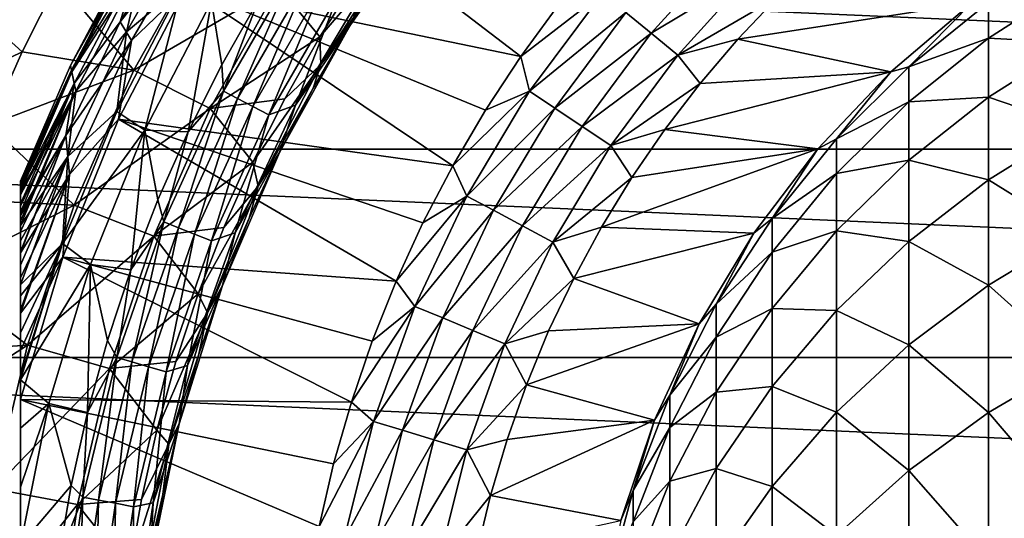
# Model space of a CAD drawing. Header units: metres. Extents: x -82 to 82, y -464 to 32.
# Tile 235 of 256: x -20.51 to -7.43, y 3.51 to 10.13. Entities that reach past the tile are written whole.
import ezdxf

# ---------------------------------------------------------------- set-up
doc = ezdxf.new("R2010")
doc.units = ezdxf.units.M
doc.layers.add('solid_K244121000C07', color=7, linetype='CONTINUOUS')

msp = doc.modelspace()

# ---------------------------------------------------------------- linework, layer by layer
at = {"layer": 'solid_K244121000C07'}
for points in [[(-13.853414, 9.642239, 119.121323), (-17.225946, 12.221986, 114.878677), (-18.291599, 10.560662, 114.878677)], [(-13.853414, 9.642239, 119.121323), (-13.34726, 10.331528, 119.121323), (-17.225946, 12.221986, 114.878677)], [(-19.173632, 10.103123, 114.120171), (-18.336388, 11.553272, 114.120171), (-18.925272, 10.926515, 113.68486)], [(-18.046471, 11.55023, 114.521858), (-18.336388, 11.553272, 114.120171), (-19.173632, 10.103123, 114.120171)], [(-19.026041, 9.853562, 114.521858), (-18.046471, 11.55023, 114.521858), (-19.173632, 10.103123, 114.120171)], [(-19.093071, 9.968675, 94.671173), (-18.179293, 11.551328, 94.671173), (-18.348963, 10.591653, 93.894745)], [(-18.874346, 10.896861, 95.48468), (-18.179293, 11.551328, 94.671173), (-19.093071, 9.968675, 94.671173)], [(-19.026041, 9.853562, 114.521858), (-18.291599, 10.560662, 114.878677), (-18.046471, 11.55023, 114.521858)], [(-15.024716, 11.630039, 92), (-15.594505, 10.854096, 84), (-16.124241, 10.050316, 84)], [(-16.124224, 10.050341, 92), (-15.024716, 11.630039, 92), (-16.124241, 10.050316, 84)], [(-15.885284, 10.605078, 92), (-15.024716, 11.630039, 92), (-16.124224, 10.050341, 92)], [(-18.993124, 9.457452, 61.983105), (-18.039478, 11.169573, 61.983105), (-19.998003, 10.656613, 54.188477)], [(-17.075626, 10.57278, 69.836754), (-18.039478, 11.169573, 61.983105), (-18.993124, 9.457452, 61.983105)], [(-31.392572, 8.411682, -289), (-30.539982, 11.115729, -289), (31.392572, 8.411682, -289)], [(-30.539982, 11.115729, -289), (30.539982, 11.115729, -289), (31.392572, 8.411682, -289)], [(-19.833677, 9.51973, 97.169998), (-19.052559, 11, 97.169998), (-19.816971, 9.43548, 96.323189)], [(-19.052559, 11, 112.757362), (-19.052559, 11, 97.169998), (-19.833677, 9.51973, 97.169998)], [(-19.833677, 9.51973, 112.757362), (-19.052559, 11, 112.757362), (-19.833677, 9.51973, 97.169998)], [(-19.020573, 10.981532, 113.226662), (-19.052559, 11, 112.757362), (-19.833677, 9.51973, 112.757362)], [(-19.052559, 11, 97.169998), (-19.007996, 10.974366, 96.323189), (-19.816971, 9.43548, 96.323189)], [(-15.530717, 11.059373, 80.853928), (-16.017382, 10.702472, 77.713394), (-16.523233, 9.903645, 77.713394)], [(-16.511652, 9.533007, 80.853928), (-15.530717, 11.059373, 80.853928), (-16.523233, 9.903645, 77.713394)], [(-16.511652, 9.533007, 80.853928), (-15.594505, 10.854096, 84), (-15.530717, 11.059373, 80.853928)], [(-12.12352, 9.949516, 119.853462), (-11.089919, 11.089919, 119.853462), (-12.460087, 10.225729, 119.673233)], [(-10.765889, 10.765889, 119.963287), (-11.089919, 11.089919, 119.853462), (-12.12352, 9.949516, 119.853462)], [(-19.821041, 9.46058, 113.226662), (-19.020573, 10.981532, 113.226662), (-19.833677, 9.51973, 112.757362)], [(-18.925272, 10.926515, 113.68486), (-19.020573, 10.981532, 113.226662), (-19.821041, 9.46058, 113.226662)], [(-19.784626, 9.280258, 113.68486), (-18.925272, 10.926515, 113.68486), (-19.821041, 9.46058, 113.226662)], [(-19.816971, 9.43548, 96.323189), (-19.007996, 10.974366, 96.323189), (-18.874346, 10.896861, 95.48468)], [(-19.816971, 9.43548, 96.323189), (-18.874346, 10.896861, 95.48468), (-19.765762, 9.181347, 95.48468)], [(-19.173632, 10.103123, 114.120171), (-18.925272, 10.926515, 113.68486), (-19.784626, 9.280258, 113.68486)], [(-19.765762, 9.181347, 95.48468), (-18.874346, 10.896861, 95.48468), (-19.093071, 9.968675, 94.671173)], [(-16.851725, 10.829946, 92.327232), (-17.804871, 9.179049, 92.327232), (-17.337864, 10.391915, 92.499084)], [(-17.619162, 9.083309, 92.187546), (-17.804871, 9.179049, 92.327232), (-16.851725, 10.829946, 92.327232)], [(-16.675957, 10.716987, 92.187546), (-17.619162, 9.083309, 92.187546), (-16.851725, 10.829946, 92.327232)], [(-16.511652, 9.533007, 80.853928), (-16.124241, 10.050316, 84), (-15.594505, 10.854096, 84)], [(-11.76929, 9.658807, 119.963287), (-10.765889, 10.765889, 119.963287), (-12.12352, 9.949516, 119.853462)], [(-11.76929, 9.658807, 119.963287), (-10.438352, 10.431703, 120), (-10.765889, 10.765889, 119.963287)], [(-21.587795, 10.706354, 46.427788), (-22.452723, 8.748384, 46.427788), (-20.476675, 9.705116, 54.188477)], [(-21.587795, 10.706354, 46.427788), (-20.476675, 9.705116, 54.188477), (-19.998003, 10.656613, 54.188477)], [(-18.993124, 9.457452, 61.983105), (-19.998003, 10.656613, 54.188477), (-20.476675, 9.705116, 54.188477)], [(-17.415329, 8.978226, 92.084709), (-17.619162, 9.083309, 92.187546), (-16.675957, 10.716987, 92.187546)], [(-16.483036, 10.593004, 92.084709), (-17.415329, 8.978226, 92.084709), (-16.675957, 10.716987, 92.187546)], [(-16.523233, 9.903645, 77.713394), (-16.017382, 10.702472, 77.713394), (-17.075626, 10.57278, 69.836754)], [(-15.885284, 10.605078, 92), (-16.124224, 10.050341, 92), (-16.848761, 8.99607, 92)], [(-16.278379, 10.461479, 92.021599), (-15.885284, 10.605078, 92), (-16.848761, 8.99607, 92)], [(-7.641208, 9.885539, 152.351013), (-6.5, 10.618217, 152.462494), (-7.641208, 10.359233, 148.185349)], [(-6.5, 9.821015, 156.635498), (-6.5, 10.618217, 152.462494), (-7.641208, 9.885539, 152.351013)], [(-19.222052, 8.90956, 93.894745), (-18.348963, 10.591653, 93.894745), (-18.846939, 8.662582, 93.166901)], [(-19.093071, 9.968675, 94.671173), (-18.348963, 10.591653, 93.894745), (-19.222052, 8.90956, 93.894745)], [(-14.757824, 8.191242, 119.121323), (-18.291599, 10.560662, 114.878677), (-19.197521, 8.807118, 114.878677)], [(-19.026041, 9.853562, 114.521858), (-19.197521, 8.807118, 114.878677), (-18.291599, 10.560662, 114.878677)], [(-17.978317, 8.952138, 69.836754), (-17.075626, 10.57278, 69.836754), (-18.993124, 9.457452, 61.983105)], [(-18.348963, 10.591653, 93.894745), (-17.962582, 10.372712, 93.166901), (-18.846939, 8.662582, 93.166901)], [(-14.324004, 8.928199, 119.121323), (-13.853414, 9.642239, 119.121323), (-18.291599, 10.560662, 114.878677)], [(-14.757824, 8.191242, 119.121323), (-14.324004, 8.928199, 119.121323), (-18.291599, 10.560662, 114.878677)], [(-16.523233, 9.903645, 77.713394), (-17.075626, 10.57278, 69.836754), (-17.978317, 8.952138, 69.836754)], [(-16.483036, 10.593004, 92.084709), (-17.199097, 8.866751, 92.021599), (-17.415329, 8.978226, 92.084709)], [(-16.483036, 10.593004, 92.084709), (-16.278379, 10.461479, 92.021599), (-17.199097, 8.866751, 92.021599)], [(-12.770685, 10.480631, 119.427048), (-13.34726, 10.331528, 119.121323), (-13.853414, 9.642239, 119.121323)], [(-13.736472, 9.178417, 119.427048), (-12.770685, 10.480631, 119.427048), (-13.853414, 9.642239, 119.121323)], [(-12.460087, 10.225729, 119.673233), (-12.770685, 10.480631, 119.427048), (-13.736472, 9.178417, 119.427048)], [(-18.846939, 8.662582, 93.166901), (-17.962582, 10.372712, 93.166901), (-18.272963, 8.642467, 92.499084)], [(-17.962582, 10.372712, 93.166901), (-17.826887, 9.528669, 92.499084), (-18.272963, 8.642467, 92.499084)], [(-17.962582, 10.372712, 93.166901), (-17.337864, 10.391915, 92.499084), (-17.826887, 9.528669, 92.499084)], [(-17.804871, 9.179049, 92.327232), (-17.826887, 9.528669, 92.499084), (-17.337864, 10.391915, 92.499084)], [(-17.199097, 8.866751, 92.021599), (-16.278379, 10.461479, 92.021599), (-16.848761, 8.99607, 92)], [(-11.76929, 9.658807, 119.963287), (-10.970195, 9.870889, 120), (-10.438352, 10.431703, 120)], [(-7.867259, 10.349213, 120), (-10.438352, 10.431703, 120), (-10.970195, 9.870889, 120)], [(-8.940106, 9.437927, 120), (-7.867259, 10.349213, 120), (-10.970195, 9.870889, 120)], [(-7.867265, 10.34921, 144), (-7.867259, 10.349213, 120), (-8.940106, 9.437927, 120)], [(-8.940093, 9.437942, 144), (-7.867265, 10.34921, 144), (-8.940106, 9.437927, 120)], [(-8.698698, 9.505332, 148.120789), (-7.867265, 10.34921, 144), (-8.940093, 9.437942, 144)], [(-8.698698, 9.505332, 148.120789), (-7.641208, 10.359233, 148.185349), (-7.867265, 10.34921, 144)], [(-7.641208, 9.885539, 152.351013), (-7.641208, 10.359233, 148.185349), (-8.698698, 9.505332, 148.120789)], [(-13.402385, 8.955187, 119.673233), (-12.460087, 10.225729, 119.673233), (-13.736472, 9.178417, 119.427048)], [(-12.12352, 9.949516, 119.853462), (-12.460087, 10.225729, 119.673233), (-13.402385, 8.955187, 119.673233)], [(-19.896416, 8.592662, 114.120171), (-19.173632, 10.103123, 114.120171), (-19.784626, 9.280258, 113.68486)], [(-19.026041, 9.853562, 114.521858), (-19.173632, 10.103123, 114.120171), (-19.896416, 8.592662, 114.120171)], [(-19.869398, 8.314257, 94.671173), (-19.093071, 9.968675, 94.671173), (-19.222052, 8.90956, 93.894745)], [(-19.765762, 9.181347, 95.48468), (-19.093071, 9.968675, 94.671173), (-19.869398, 8.314257, 94.671173)], [(-16.124224, 10.050341, 92), (-16.612585, 9.220737, 84), (-17.058287, 8.367489, 84)], [(-17.058273, 8.367512, 92), (-16.124224, 10.050341, 92), (-17.058287, 8.367489, 84)], [(-16.848761, 8.99607, 92), (-16.124224, 10.050341, 92), (-17.058273, 8.367512, 92)], [(-16.124224, 10.050341, 92), (-16.124241, 10.050316, 84), (-16.612585, 9.220737, 84)], [(-16.511652, 9.533007, 80.853928), (-16.612585, 9.220737, 84), (-16.124241, 10.050316, 84)], [(-13.040365, 8.713293, 119.853462), (-12.12352, 9.949516, 119.853462), (-13.402385, 8.955187, 119.673233)], [(-11.76929, 9.658807, 119.963287), (-12.12352, 9.949516, 119.853462), (-13.040365, 8.713293, 119.853462)], [(-19.84654, 8.074512, 114.521858), (-19.026041, 9.853562, 114.521858), (-19.896416, 8.592662, 114.120171)], [(-19.84654, 8.074512, 114.521858), (-19.197521, 8.807118, 114.878677), (-19.026041, 9.853562, 114.521858)], [(-16.989279, 9.080958, 77.713394), (-16.523233, 9.903645, 77.713394), (-17.978317, 8.952138, 69.836754)], [(-16.511652, 9.533007, 80.853928), (-16.523233, 9.903645, 77.713394), (-16.989279, 9.080958, 77.713394)], [(-11.76929, 9.658807, 119.963287), (-11.471932, 9.283015, 120), (-10.970195, 9.870889, 120)], [(-8.940106, 9.437927, 120), (-10.970195, 9.870889, 120), (-11.471932, 9.283015, 120)], [(-8.698698, 9.038945, 152.222198), (-7.641208, 9.885539, 152.351013), (-8.698698, 9.505332, 148.120789)], [(-7.641208, 9.098841, 156.469055), (-7.641208, 9.885539, 152.351013), (-8.698698, 9.038945, 152.222198)], [(-7.641208, 9.098841, 156.469055), (-6.5, 9.821015, 156.635498), (-7.641208, 9.885539, 152.351013)], [(-6.5, 8.711178, 160.736465), (-6.5, 9.821015, 156.635498), (-7.641208, 9.098841, 156.469055)], [(-22.452723, 8.748384, 46.427788), (-20.910107, 8.732178, 54.188477), (-20.476675, 9.705116, 54.188477)], [(-18.993124, 9.457452, 61.983105), (-20.476675, 9.705116, 54.188477), (-20.910107, 8.732178, 54.188477)], [(-13.736472, 9.178417, 119.427048), (-13.853414, 9.642239, 119.121323), (-14.324004, 8.928199, 119.121323)], [(-12.659347, 8.458705, 119.963287), (-11.76929, 9.658807, 119.963287), (-13.040365, 8.713293, 119.853462)], [(-12.659347, 8.458705, 119.963287), (-11.471932, 9.283015, 120), (-11.76929, 9.658807, 119.963287)], [(-19.784727, 7.664644, 61.983105), (-18.993124, 9.457452, 61.983105), (-20.910107, 8.732178, 54.188477)], [(-19.833677, 9.51973, 112.757362), (-20.5, 7.98436, 97.169998), (-20.5, 7.98436, 112.757362)], [(-19.833677, 9.51973, 97.169998), (-19.816971, 9.43548, 96.323189), (-20.5, 7.98436, 97.169998)], [(-19.833677, 9.51973, 112.757362), (-19.833677, 9.51973, 97.169998), (-20.5, 7.98436, 97.169998)], [(-19.821041, 9.46058, 113.226662), (-19.833677, 9.51973, 112.757362), (-20.5, 7.98436, 112.757362)], [(-19.821041, 9.46058, 113.226662), (-20.5, 7.98436, 112.757362), (-20.5, 7.973638, 112.910072)], [(-19.821041, 9.46058, 113.226662), (-20.5, 7.973638, 112.910072), (-20.5, 7.940967, 113.064079)], [(-19.821041, 9.46058, 113.226662), (-20.5, 7.940967, 113.064079), (-20.5, 7.884151, 113.221809)], [(-19.821041, 9.46058, 113.226662), (-20.5, 7.884151, 113.221809), (-20.5, 7.882054, 113.226563)], [(-19.784626, 9.280258, 113.68486), (-19.821041, 9.46058, 113.226662), (-20.5, 7.882054, 113.226563)], [(-19.816971, 9.43548, 96.323189), (-20.5, 7.841825, 96.323853), (-20.5, 7.904465, 96.534904)], [(-19.816971, 9.43548, 96.323189), (-19.765762, 9.181347, 95.48468), (-20.5, 7.841825, 96.323853)], [(-19.816971, 9.43548, 96.323189), (-20.5, 7.904465, 96.534904), (-20.5, 7.964543, 96.852913)], [(-19.816971, 9.43548, 96.323189), (-20.5, 7.964543, 96.852913), (-20.5, 7.98436, 97.169998)], [(-17.978317, 8.952138, 69.836754), (-18.993124, 9.457452, 61.983105), (-19.784727, 7.664644, 61.983105)], [(-17.804871, 9.179049, 92.327232), (-18.272963, 8.642467, 92.499084), (-17.826887, 9.528669, 92.499084)], [(-16.511652, 9.533007, 80.853928), (-16.989279, 9.080958, 77.713394), (-17.414396, 8.236396, 77.713394)], [(-17.343056, 7.920309, 80.853928), (-16.511652, 9.533007, 80.853928), (-17.414396, 8.236396, 77.713394)], [(-17.343056, 7.920309, 80.853928), (-16.612585, 9.220737, 84), (-16.511652, 9.533007, 80.853928)], [(-8.940106, 9.437927, 120), (-11.471932, 9.283015, 120), (-11.942225, 8.669653, 120)], [(-9.908115, 8.416011, 120), (-8.940106, 9.437927, 120), (-11.942225, 8.669653, 120)], [(-8.940093, 9.437942, 144), (-8.940106, 9.437927, 120), (-9.908115, 8.416011, 120)], [(-9.908107, 8.416021, 144), (-8.940093, 9.437942, 144), (-9.908115, 8.416011, 120)], [(-9.660883, 8.545885, 148.048248), (-8.940093, 9.437942, 144), (-9.908107, 8.416021, 144)], [(-9.660883, 8.545885, 148.048248), (-8.698698, 9.505332, 148.120789), (-8.940093, 9.437942, 144)], [(-8.698698, 9.038945, 152.222198), (-8.698698, 9.505332, 148.120789), (-9.660883, 8.545885, 148.048248)], [(-19.784626, 9.280258, 113.68486), (-20.5, 7.882054, 113.226563), (-20.5, 7.799745, 113.384689)], [(-19.784626, 9.280258, 113.68486), (-20.5, 7.799745, 113.384689), (-20.5, 7.682637, 113.554039)], [(-19.784626, 9.280258, 113.68486), (-20.5, 7.682637, 113.554039), (-20.5, 7.571121, 113.683723)], [(-19.896416, 8.592662, 114.120171), (-19.784626, 9.280258, 113.68486), (-20.5, 7.571121, 113.683723)], [(-19.765762, 9.181347, 95.48468), (-20.5, 7.398619, 95.485275), (-20.5, 7.452899, 95.561714)], [(-19.765762, 9.181347, 95.48468), (-19.869398, 8.314257, 94.671173), (-20.5, 7.398619, 95.485275)], [(-19.765762, 9.181347, 95.48468), (-20.5, 7.452899, 95.561714), (-20.5, 7.653156, 95.889984)], [(-19.765762, 9.181347, 95.48468), (-20.5, 7.653156, 95.889984), (-20.5, 7.801886, 96.214157)], [(-19.765762, 9.181347, 95.48468), (-20.5, 7.801886, 96.214157), (-20.5, 7.841825, 96.323853)], [(-17.804871, 9.179049, 92.327232), (-18.596773, 7.445025, 92.327232), (-18.272963, 8.642467, 92.499084)], [(-18.402803, 7.367371, 92.187546), (-18.596773, 7.445025, 92.327232), (-17.804871, 9.179049, 92.327232)], [(-17.619162, 9.083309, 92.187546), (-18.402803, 7.367371, 92.187546), (-17.804871, 9.179049, 92.327232)], [(-17.343056, 7.920309, 80.853928), (-17.058287, 8.367489, 84), (-16.612585, 9.220737, 84)], [(-13.736472, 9.178417, 119.427048), (-14.324004, 8.928199, 119.121323), (-14.757824, 8.191242, 119.121323)], [(-14.56997, 7.787811, 119.427048), (-13.736472, 9.178417, 119.427048), (-14.757824, 8.191242, 119.121323)], [(-13.402385, 8.955187, 119.673233), (-13.736472, 9.178417, 119.427048), (-14.56997, 7.787811, 119.427048)], [(-12.659347, 8.458705, 119.963287), (-11.942225, 8.669653, 120), (-11.471932, 9.283015, 120)], [(-18.189905, 7.28214, 92.084709), (-18.402803, 7.367371, 92.187546), (-17.619162, 9.083309, 92.187546)], [(-17.415329, 8.978226, 92.084709), (-18.189905, 7.28214, 92.084709), (-17.619162, 9.083309, 92.187546)], [(-17.414396, 8.236396, 77.713394), (-16.989279, 9.080958, 77.713394), (-17.978317, 8.952138, 69.836754)], [(-9.660883, 8.087708, 152.077469), (-8.698698, 9.038945, 152.222198), (-9.660883, 8.545885, 148.048248)], [(-8.698698, 8.26438, 156.276718), (-8.698698, 9.038945, 152.222198), (-9.660883, 8.087708, 152.077469)], [(-8.698698, 8.26438, 156.276718), (-7.641208, 9.098841, 156.469055), (-8.698698, 9.038945, 152.222198)], [(-7.641208, 8.003623, 160.515991), (-7.641208, 9.098841, 156.469055), (-8.698698, 8.26438, 156.276718)], [(-7.641208, 8.003623, 160.515991), (-6.5, 8.711178, 160.736465), (-7.641208, 9.098841, 156.469055)], [(-19.941332, 7.156175, 93.894745), (-19.222052, 8.90956, 93.894745), (-18.846939, 8.662582, 93.166901)], [(-19.869398, 8.314257, 94.671173), (-19.222052, 8.90956, 93.894745), (-19.941332, 7.156175, 93.894745)], [(-18.727625, 7.25512, 69.836754), (-17.978317, 8.952138, 69.836754), (-19.784727, 7.664644, 61.983105)], [(-17.414396, 8.236396, 77.713394), (-17.978317, 8.952138, 69.836754), (-18.727625, 7.25512, 69.836754)], [(-17.415329, 8.978226, 92.084709), (-17.964056, 7.191723, 92.021599), (-18.189905, 7.28214, 92.084709)], [(-17.415329, 8.978226, 92.084709), (-17.199097, 8.866751, 92.021599), (-17.964056, 7.191723, 92.021599)], [(-16.848761, 8.99607, 92), (-17.058273, 8.367512, 92), (-17.649494, 7.301049, 92)], [(-17.199097, 8.866751, 92.021599), (-16.848761, 8.99607, 92), (-17.649494, 7.301049, 92)], [(-14.215611, 7.598402, 119.673233), (-13.402385, 8.955187, 119.673233), (-14.56997, 7.787811, 119.427048)], [(-13.040365, 8.713293, 119.853462), (-13.402385, 8.955187, 119.673233), (-14.215611, 7.598402, 119.673233)], [(-15.510801, 6.65619, 119.121323), (-19.197521, 8.807118, 114.878677), (-19.935804, 6.976665, 114.878677)], [(-19.84654, 8.074512, 114.521858), (-19.935804, 6.976665, 114.878677), (-19.197521, 8.807118, 114.878677)], [(-15.153762, 7.433258, 119.121323), (-14.757824, 8.191242, 119.121323), (-19.197521, 8.807118, 114.878677)], [(-15.510801, 6.65619, 119.121323), (-15.153762, 7.433258, 119.121323), (-19.197521, 8.807118, 114.878677)], [(-17.964056, 7.191723, 92.021599), (-17.199097, 8.866751, 92.021599), (-17.649494, 7.301049, 92)], [(-19.784727, 7.664644, 61.983105), (-20.910107, 8.732178, 54.188477), (-21.29734, 7.739949, 54.188477)], [(-19.941332, 7.156175, 93.894745), (-18.846939, 8.662582, 93.166901), (-19.56893, 6.877824, 93.166901)], [(-19.56893, 6.877824, 93.166901), (-18.846939, 8.662582, 93.166901), (-19.032084, 6.809789, 92.499084)], [(-18.846939, 8.662582, 93.166901), (-18.675018, 7.735446, 92.499084), (-19.032084, 6.809789, 92.499084)], [(-18.846939, 8.662582, 93.166901), (-18.272963, 8.642467, 92.499084), (-18.675018, 7.735446, 92.499084)], [(-18.596773, 7.445025, 92.327232), (-18.675018, 7.735446, 92.499084), (-18.272963, 8.642467, 92.499084)], [(-13.831624, 7.393157, 119.853462), (-13.040365, 8.713293, 119.853462), (-14.215611, 7.598402, 119.673233)], [(-12.659347, 8.458705, 119.963287), (-13.040365, 8.713293, 119.853462), (-13.831624, 7.393157, 119.853462)], [(-12.659347, 8.458705, 119.963287), (-12.379805, 8.032438, 120), (-11.942225, 8.669653, 120)], [(-9.908115, 8.416011, 120), (-11.942225, 8.669653, 120), (-12.379805, 8.032438, 120)], [(-6.5, 7.295033, 164.741974), (-6.5, 8.711178, 160.736465), (-7.641208, 8.003623, 160.515991)], [(-19.896416, 8.592662, 114.120171), (-20.5, 7.571121, 113.683723), (-20.5, 7.525142, 113.731224)], [(-19.896416, 8.592662, 114.120171), (-20.5, 7.525142, 113.731224), (-20.5, 7.317242, 113.917061)], [(-19.896416, 8.592662, 114.120171), (-20.5, 7.317242, 113.917061), (-20.5, 7.047546, 114.110397)], [(-19.896416, 8.592662, 114.120171), (-20.5, 7.047546, 114.110397), (-20.5, 7.032661, 114.119934)], [(-19.84654, 8.074512, 114.521858), (-19.896416, 8.592662, 114.120171), (-20.5, 7.032661, 114.119934)], [(-10.51722, 7.491405, 147.968521), (-9.660883, 8.545885, 148.048248), (-9.908107, 8.416021, 144)], [(-9.660883, 8.087708, 152.077469), (-9.660883, 8.545885, 148.048248), (-10.51722, 7.491405, 147.968521)], [(-32.006245, 5.643612, -289), (-31.392572, 8.411682, -289), (32.006245, 5.643612, -289)], [(-31.392572, 8.411682, -289), (31.392572, 8.411682, -289), (32.006245, 5.643612, -289)], [(-13.427486, 7.177141, 119.963287), (-12.659347, 8.458705, 119.963287), (-13.831624, 7.393157, 119.853462)], [(-13.427486, 7.177141, 119.963287), (-12.379805, 8.032438, 120), (-12.659347, 8.458705, 119.963287)], [(-9.908115, 8.416011, 120), (-12.379805, 8.032438, 120), (-12.783446, 7.373136, 120)], [(-10.759944, 7.295451, 120), (-9.908115, 8.416011, 120), (-12.783446, 7.373136, 120)], [(-10.759957, 7.295432, 144), (-9.908107, 8.416021, 144), (-10.759944, 7.295451, 120)], [(-10.51722, 7.491405, 147.968521), (-9.908107, 8.416021, 144), (-10.759957, 7.295432, 144)], [(-9.908107, 8.416021, 144), (-9.908115, 8.416011, 120), (-10.759944, 7.295451, 120)], [(-19.869398, 8.314257, 94.671173), (-20.5, 6.608948, 94.671677), (-20.5, 6.868463, 94.895081)], [(-19.869398, 8.314257, 94.671173), (-19.941332, 7.156175, 93.894745), (-20.5, 6.608948, 94.671677)], [(-19.869398, 8.314257, 94.671173), (-20.5, 6.868463, 94.895081), (-20.5, 7.194415, 95.229927)], [(-19.869398, 8.314257, 94.671173), (-20.5, 7.194415, 95.229927), (-20.5, 7.398619, 95.485275)], [(-17.058273, 8.367512, 92), (-17.460199, 7.492761, 84), (-17.817291, 6.5988, 84)], [(-17.817282, 6.598819, 92), (-17.058273, 8.367512, 92), (-17.817291, 6.5988, 84)], [(-17.649494, 7.301049, 92), (-17.058273, 8.367512, 92), (-17.817282, 6.598819, 92)], [(-17.058273, 8.367512, 92), (-17.058287, 8.367489, 84), (-17.460199, 7.492761, 84)], [(-17.343056, 7.920309, 80.853928), (-17.460199, 7.492761, 84), (-17.058287, 8.367489, 84)], [(-9.660883, 7.326778, 156.060623), (-8.698698, 8.26438, 156.276718), (-9.660883, 8.087708, 152.077469)], [(-8.698698, 7.186057, 160.26123), (-8.698698, 8.26438, 156.276718), (-9.660883, 7.326778, 156.060623)], [(-8.698698, 7.186057, 160.26123), (-7.641208, 8.003623, 160.515991), (-8.698698, 8.26438, 156.276718)], [(-17.79756, 7.371991, 77.713394), (-17.414396, 8.236396, 77.713394), (-18.727625, 7.25512, 69.836754)], [(-17.343056, 7.920309, 80.853928), (-17.414396, 8.236396, 77.713394), (-17.79756, 7.371991, 77.713394)], [(-14.56997, 7.787811, 119.427048), (-14.757824, 8.191242, 119.121323), (-15.153762, 7.433258, 119.121323)], [(-19.84654, 8.074512, 114.521858), (-20.5, 6.232009, 114.521683), (-19.935804, 6.976665, 114.878677)], [(-19.84654, 8.074512, 114.521858), (-20.5, 7.032661, 114.119934), (-20.5, 6.703284, 114.308083)], [(-19.84654, 8.074512, 114.521858), (-20.5, 6.703284, 114.308083), (-20.5, 6.271695, 114.505615)], [(-19.84654, 8.074512, 114.521858), (-20.5, 6.271695, 114.505615), (-20.5, 6.232009, 114.521683)], [(-20.5, 7.98436, 97.169998), (-20.5, -7.98436, 97.169998), (-20.5, -7.98436, 112.757362)], [(-20.5, 7.98436, 97.169998), (-20.5, 7.964543, 96.852913), (-20.5, -7.98436, 97.169998)], [(-20.5, 7.98436, 112.757362), (-20.5, -7.98436, 112.757362), (-20.5, -7.973638, 112.910072)], [(-20.5, 7.98436, 112.757362), (-20.5, 7.98436, 97.169998), (-20.5, -7.98436, 112.757362)], [(-20.5, 7.973638, 112.910072), (-20.5, 7.98436, 112.757362), (-20.5, -7.973638, 112.910072)], [(-13.427486, 7.177141, 119.963287), (-12.783446, 7.373136, 120), (-12.379805, 8.032438, 120)], [(-10.51722, 7.04225, 151.918396), (-9.660883, 8.087708, 152.077469), (-10.51722, 7.491405, 147.968521)], [(-9.660883, 7.326778, 156.060623), (-9.660883, 8.087708, 152.077469), (-10.51722, 7.04225, 151.918396)], [(-7.641208, 6.606133, 164.468735), (-7.641208, 8.003623, 160.515991), (-8.698698, 7.186057, 160.26123)], [(-7.641208, 6.606133, 164.468735), (-6.5, 7.295033, 164.741974), (-7.641208, 8.003623, 160.515991)], [(-20.5, 7.973638, 112.910072), (-20.5, -7.973638, 112.910072), (-20.5, -7.940965, 113.064087)], [(-20.5, 7.940967, 113.064079), (-20.5, 7.973638, 112.910072), (-20.5, -7.940965, 113.064087)], [(-20.5, 7.964543, 96.852913), (-20.5, -7.964541, 96.852898), (-20.5, -7.98436, 97.169998)], [(-20.5, 7.964543, 96.852913), (-20.5, 7.904465, 96.534904), (-20.5, -7.964541, 96.852898)], [(-20.5, 7.940967, 113.064079), (-20.5, -7.940965, 113.064087), (-20.5, -7.88414, 113.221832)], [(-20.5, 7.884151, 113.221809), (-20.5, 7.940967, 113.064079), (-20.5, -7.88414, 113.221832)], [(-20.5, 7.904465, 96.534904), (-20.5, -7.904456, 96.534866), (-20.5, -7.964541, 96.852898)], [(-20.5, 7.904465, 96.534904), (-20.5, 7.841825, 96.323853), (-20.5, -7.904456, 96.534866)], [(-20.5, 7.884151, 113.221809), (-20.5, -7.88414, 113.221832), (-20.5, -7.882053, 113.226563)], [(-20.5, 7.882054, 113.226563), (-20.5, 7.884151, 113.221809), (-20.5, -7.882053, 113.226563)], [(-20.5, 7.882054, 113.226563), (-20.5, -7.882053, 113.226563), (-20.5, -7.799729, 113.384712)], [(-20.5, 7.799745, 113.384689), (-20.5, 7.882054, 113.226563), (-20.5, -7.799729, 113.384712)], [(-17.343056, 7.920309, 80.853928), (-17.79756, 7.371991, 77.713394), (-18.137848, 6.489826, 77.713394)], [(-18.017399, 6.235882, 80.853928), (-17.343056, 7.920309, 80.853928), (-18.137848, 6.489826, 77.713394)], [(-18.017399, 6.235882, 80.853928), (-17.460199, 7.492761, 84), (-17.343056, 7.920309, 80.853928)], [(-19.784727, 7.664644, 61.983105), (-21.29734, 7.739949, 54.188477), (-21.63752, 6.730621, 54.188477)], [(-20.5, 7.841825, 96.323853), (-20.5, -7.841826, 96.323853), (-20.5, -7.904456, 96.534866)], [(-20.5, 7.841825, 96.323853), (-20.5, 7.801886, 96.214157), (-20.5, -7.841826, 96.323853)], [(-20.5, 7.801886, 96.214157), (-20.5, -7.801867, 96.214111), (-20.5, -7.841826, 96.323853)], [(-20.5, 7.801886, 96.214157), (-20.5, 7.653156, 95.889984), (-20.5, -7.801867, 96.214111)], [(-20.5, 7.682637, 113.554039), (-20.5, 7.799745, 113.384689), (-20.5, -7.799729, 113.384712)], [(-18.596773, 7.445025, 92.327232), (-19.032084, 6.809789, 92.499084), (-18.675018, 7.735446, 92.499084)], [(-14.56997, 7.787811, 119.427048), (-15.153762, 7.433258, 119.121323), (-15.510801, 6.65619, 119.121323)], [(-15.26315, 6.322204, 119.427048), (-14.56997, 7.787811, 119.427048), (-15.510801, 6.65619, 119.121323)], [(-14.215611, 7.598402, 119.673233), (-14.56997, 7.787811, 119.427048), (-15.26315, 6.322204, 119.427048)], [(-20.407532, 5.806444, 61.983105), (-19.784727, 7.664644, 61.983105), (-21.63752, 6.730621, 54.188477)], [(-20.5, 7.682637, 113.554039), (-20.5, -7.68258, 113.554108), (-20.5, -7.571123, 113.683723)], [(-20.5, 7.571121, 113.683723), (-20.5, 7.682637, 113.554039), (-20.5, -7.571123, 113.683723)], [(-20.5, 7.682637, 113.554039), (-20.5, -7.799729, 113.384712), (-20.5, -7.68258, 113.554108)], [(-20.5, 7.653156, 95.889984), (-20.5, -7.653121, 95.889915), (-20.5, -7.801867, 96.214111)], [(-20.5, 7.653156, 95.889984), (-20.5, 7.452899, 95.561714), (-20.5, -7.653121, 95.889915)], [(-18.727625, 7.25512, 69.836754), (-19.784727, 7.664644, 61.983105), (-20.407532, 5.806444, 61.983105)], [(-14.891932, 6.16844, 119.673233), (-14.215611, 7.598402, 119.673233), (-15.26315, 6.322204, 119.427048)], [(-13.831624, 7.393157, 119.853462), (-14.215611, 7.598402, 119.673233), (-14.891932, 6.16844, 119.673233)], [(-20.5, 7.571121, 113.683723), (-20.5, -7.571123, 113.683723), (-20.5, -7.525023, 113.731346)], [(-20.5, 7.525142, 113.731224), (-20.5, 7.571121, 113.683723), (-20.5, -7.525023, 113.731346)], [(-20.5, 7.317242, 113.917061), (-20.5, 7.525142, 113.731224), (-20.5, -7.525023, 113.731346)], [(-18.017399, 6.235882, 80.853928), (-17.817291, 6.5988, 84), (-17.460199, 7.492761, 84)], [(-11.25833, 6.353444, 147.882492), (-10.51722, 7.491405, 147.968521), (-10.759957, 7.295432, 144)], [(-10.51722, 7.04225, 151.918396), (-10.51722, 7.491405, 147.968521), (-11.25833, 6.353444, 147.882492)], [(-20.5, 7.452899, 95.561714), (-20.5, -7.452845, 95.56163), (-20.5, -7.653121, 95.889915)], [(-20.5, 7.452899, 95.561714), (-20.5, 7.398619, 95.485275), (-20.5, -7.452845, 95.56163)], [(-20.5, 7.398619, 95.485275), (-20.5, -7.398618, 95.485275), (-20.5, -7.452845, 95.56163)], [(-20.5, 7.398619, 95.485275), (-20.5, 7.194415, 95.229927), (-20.5, -7.398618, 95.485275)], [(-18.596773, 7.445025, 92.327232), (-19.220261, 5.643578, 92.327232), (-19.032084, 6.809789, 92.499084)], [(-19.019787, 5.584713, 92.187546), (-19.220261, 5.643578, 92.327232), (-18.596773, 7.445025, 92.327232)], [(-18.402803, 7.367371, 92.187546), (-19.019787, 5.584713, 92.187546), (-18.596773, 7.445025, 92.327232)], [(-18.799751, 5.520105, 92.084709), (-19.019787, 5.584713, 92.187546), (-18.402803, 7.367371, 92.187546)], [(-18.189905, 7.28214, 92.084709), (-18.799751, 5.520105, 92.084709), (-18.402803, 7.367371, 92.187546)], [(-18.137848, 6.489826, 77.713394), (-17.79756, 7.371991, 77.713394), (-18.727625, 7.25512, 69.836754)], [(-14.489677, 6.001821, 119.853462), (-13.831624, 7.393157, 119.853462), (-14.891932, 6.16844, 119.673233)], [(-13.427486, 7.177141, 119.963287), (-13.831624, 7.393157, 119.853462), (-14.489677, 6.001821, 119.853462)], [(-13.427486, 7.177141, 119.963287), (-13.151964, 6.69369, 120), (-12.783446, 7.373136, 120)], [(-10.759944, 7.295451, 120), (-12.783446, 7.373136, 120), (-13.151964, 6.69369, 120)], [(-10.51722, 6.296306, 155.823105), (-9.660883, 7.326778, 156.060623), (-10.51722, 7.04225, 151.918396)], [(-9.660883, 6.267436, 159.974991), (-9.660883, 7.326778, 156.060623), (-10.51722, 6.296306, 155.823105)], [(-9.660883, 6.267436, 159.974991), (-8.698698, 7.186057, 160.26123), (-9.660883, 7.326778, 156.060623)], [(-20.5, 7.317242, 113.917061), (-20.5, -7.525023, 113.731346), (-20.5, -7.317048, 113.917213)], [(-20.5, 7.047546, 114.110397), (-20.5, 7.317242, 113.917061), (-20.5, -7.317048, 113.917213)], [(-20.5, 7.194415, 95.229927), (-20.5, -7.194334, 95.229836), (-20.5, -7.398618, 95.485275)], [(-20.5, 7.194415, 95.229927), (-20.5, 6.868463, 94.895081), (-20.5, -7.194334, 95.229836)], [(-19.317154, 5.496204, 69.836754), (-18.727625, 7.25512, 69.836754), (-20.407532, 5.806444, 61.983105)], [(-18.137848, 6.489826, 77.713394), (-18.727625, 7.25512, 69.836754), (-19.317154, 5.496204, 69.836754)], [(-18.189905, 7.28214, 92.084709), (-18.56633, 5.451566, 92.021599), (-18.799751, 5.520105, 92.084709)], [(-18.189905, 7.28214, 92.084709), (-17.964056, 7.191723, 92.021599), (-18.56633, 5.451566, 92.021599)], [(-17.649494, 7.301049, 92), (-17.817282, 6.598819, 92), (-18.280264, 5.535512, 92)], [(-17.964056, 7.191723, 92.021599), (-17.649494, 7.301049, 92), (-18.280264, 5.535512, 92)], [(-11.48565, 6.089318, 120), (-10.759944, 7.295451, 120), (-13.151964, 6.69369, 120)], [(-11.485657, 6.08931, 144), (-10.759957, 7.295432, 144), (-11.48565, 6.089318, 120)], [(-11.25833, 6.353444, 147.882492), (-10.759957, 7.295432, 144), (-11.485657, 6.08931, 144)], [(-10.759957, 7.295432, 144), (-10.759944, 7.295451, 120), (-11.48565, 6.089318, 120)], [(-6.5, 5.580656, 168.629196), (-6.5, 7.295033, 164.741974), (-7.641208, 6.606133, 164.468735)], [(-19.941332, 7.156175, 93.894745), (-20.5, 5.348376, 93.894226), (-20.5, 5.387369, 93.91291)], [(-19.941332, 7.156175, 93.894745), (-19.56893, 6.877824, 93.166901), (-20.5, 5.348376, 93.894226)], [(-19.941332, 7.156175, 93.894745), (-20.5, 5.387369, 93.91291), (-20.5, 5.973414, 94.229759)], [(-19.941332, 7.156175, 93.894745), (-20.5, 5.973414, 94.229759), (-20.5, 6.46481, 94.559952)], [(-19.941332, 7.156175, 93.894745), (-20.5, 6.46481, 94.559952), (-20.5, 6.608948, 94.671677)], [(-18.56633, 5.451566, 92.021599), (-17.964056, 7.191723, 92.021599), (-18.280264, 5.535512, 92)], [(-14.066312, 5.826457, 119.963287), (-13.427486, 7.177141, 119.963287), (-14.489677, 6.001821, 119.853462)], [(-14.066312, 5.826457, 119.963287), (-13.151964, 6.69369, 120), (-13.427486, 7.177141, 119.963287)], [(-8.698698, 5.810123, 164.153), (-8.698698, 7.186057, 160.26123), (-9.660883, 6.267436, 159.974991)], [(-8.698698, 5.810123, 164.153), (-7.641208, 6.606133, 164.468735), (-8.698698, 7.186057, 160.26123)], [(-20.5, 7.047546, 114.110397), (-20.5, -7.047299, 114.110558), (-20.5, -7.032656, 114.119934)], [(-20.5, 7.032661, 114.119934), (-20.5, 7.047546, 114.110397), (-20.5, -7.032656, 114.119934)], [(-20.5, 7.047546, 114.110397), (-20.5, -7.317048, 113.917213), (-20.5, -7.047299, 114.110558)], [(-20.5, 7.032661, 114.119934), (-20.5, -7.032656, 114.119934), (-20.5, -6.702981, 114.308235)], [(-20.5, 6.703284, 114.308083), (-20.5, 7.032661, 114.119934), (-20.5, -6.702981, 114.308235)], [(-16.104618, 5.052831, 119.121323), (-19.935804, 6.976665, 114.878677), (-20.5, 5.08529, 114.878677)], [(-20.5, 5.73833, 114.697823), (-20.5, 5.08529, 114.878677), (-19.935804, 6.976665, 114.878677)], [(-20.5, 5.73833, 114.697823), (-19.935804, 6.976665, 114.878677), (-20.5, 6.232009, 114.521683)], [(-15.828025, 5.862035, 119.121323), (-15.510801, 6.65619, 119.121323), (-19.935804, 6.976665, 114.878677)], [(-16.104618, 5.052831, 119.121323), (-15.828025, 5.862035, 119.121323), (-19.935804, 6.976665, 114.878677)], [(-11.25833, 5.914027, 151.746735), (-10.51722, 7.04225, 151.918396), (-11.25833, 6.353444, 147.882492)], [(-10.51722, 6.296306, 155.823105), (-10.51722, 7.04225, 151.918396), (-11.25833, 5.914027, 151.746735)], [(-20.122332, 5.033812, 93.166901), (-20.5, 5.348376, 93.894226), (-19.56893, 6.877824, 93.166901)], [(-20.5, 6.868463, 94.895081), (-20.5, -6.868357, 94.894981), (-20.5, -7.194334, 95.229836)], [(-20.5, 6.868463, 94.895081), (-20.5, 6.608948, 94.671677), (-20.5, -6.868357, 94.894981)], [(-20.122332, 5.033812, 93.166901), (-19.56893, 6.877824, 93.166901), (-19.607916, 4.911527, 92.499084)], [(-19.56893, 6.877824, 93.166901), (-19.3433, 5.867726, 92.499084), (-19.607916, 4.911527, 92.499084)], [(-19.56893, 6.877824, 93.166901), (-19.032084, 6.809789, 92.499084), (-19.3433, 5.867726, 92.499084)], [(-19.220261, 5.643578, 92.327232), (-19.3433, 5.867726, 92.499084), (-19.032084, 6.809789, 92.499084)], [(-20.407532, 5.806444, 61.983105), (-21.63752, 6.730621, 54.188477), (-21.929893, 5.706422, 54.188477)], [(-20.5, 6.271695, 114.505615), (-20.5, 6.703284, 114.308083), (-20.5, -6.702981, 114.308235)], [(-14.066312, 5.826457, 119.963287), (-13.484305, 5.996096, 120), (-13.151964, 6.69369, 120)], [(-11.48565, 6.089318, 120), (-13.151964, 6.69369, 120), (-13.484305, 5.996096, 120)], [(-20.5, 6.608948, 94.671677), (-20.5, -6.608944, 94.671669), (-20.5, -6.868357, 94.894981)], [(-20.5, 6.608948, 94.671677), (-20.5, 6.46481, 94.559952), (-20.5, -6.608944, 94.671669)], [(-17.817282, 6.598819, 92), (-18.128645, 5.687899, 84), (-18.393465, 4.762398, 84)], [(-18.393459, 4.762413, 92), (-17.817282, 6.598819, 92), (-18.393465, 4.762398, 84)], [(-18.280264, 5.535512, 92), (-17.817282, 6.598819, 92), (-18.393459, 4.762413, 92)], [(-17.817282, 6.598819, 92), (-17.817291, 6.5988, 84), (-18.128645, 5.687899, 84)], [(-18.017399, 6.235882, 80.853928), (-18.128645, 5.687899, 84), (-17.817291, 6.5988, 84)], [(-15.26315, 6.322204, 119.427048), (-15.510801, 6.65619, 119.121323), (-15.828025, 5.862035, 119.121323)], [(-7.641208, 4.914341, 168.304733), (-7.641208, 6.606133, 164.468735), (-8.698698, 5.810123, 164.153)], [(-7.641208, 4.914341, 168.304733), (-6.5, 5.580656, 168.629196), (-7.641208, 6.606133, 164.468735)], [(-20.5, 6.46481, 94.559952), (-20.5, -6.464702, 94.559868), (-20.5, -6.608944, 94.671669)], [(-20.5, 6.46481, 94.559952), (-20.5, 5.973414, 94.229759), (-20.5, -6.464702, 94.559868)], [(-18.434443, 5.592027, 77.713394), (-18.137848, 6.489826, 77.713394), (-19.317154, 5.496204, 69.836754)], [(-18.017399, 6.235882, 80.853928), (-18.137848, 6.489826, 77.713394), (-18.434443, 5.592027, 77.713394)], [(-15.26315, 6.322204, 119.427048), (-15.828025, 5.862035, 119.121323), (-16.104618, 5.052831, 119.121323)], [(-15.809339, 4.795711, 119.427048), (-15.26315, 6.322204, 119.427048), (-16.104618, 5.052831, 119.121323)], [(-14.891932, 6.16844, 119.673233), (-15.26315, 6.322204, 119.427048), (-15.809339, 4.795711, 119.427048)], [(-11.876091, 5.144471, 147.791092), (-11.25833, 6.353444, 147.882492), (-11.485657, 6.08931, 144)], [(-11.25833, 5.914027, 151.746735), (-11.25833, 6.353444, 147.882492), (-11.876091, 5.144471, 147.791092)], [(-11.25833, 5.184254, 155.566788), (-10.51722, 6.296306, 155.823105), (-11.25833, 5.914027, 151.746735)], [(-10.51722, 5.257825, 159.660385), (-10.51722, 6.296306, 155.823105), (-11.25833, 5.184254, 155.566788)], [(-10.51722, 5.257825, 159.660385), (-9.660883, 6.267436, 159.974991), (-10.51722, 6.296306, 155.823105)], [(-20.5, 6.271695, 114.505615), (-20.5, -6.271386, 114.505737), (-20.5, -6.232004, 114.52169)], [(-20.5, 6.232009, 114.521683), (-20.5, 6.271695, 114.505615), (-20.5, -6.232004, 114.52169)], [(-20.5, 6.271695, 114.505615), (-20.5, -6.702981, 114.308235), (-20.5, -6.271386, 114.505737)], [(-20.5, 6.232009, 114.521683), (-20.5, -6.232004, 114.52169), (-20.5, -5.738097, 114.697899)], [(-20.5, 5.73833, 114.697823), (-20.5, 6.232009, 114.521683), (-20.5, -5.738097, 114.697899)], [(-18.017399, 6.235882, 80.853928), (-18.434443, 5.592027, 77.713394), (-18.686625, 4.680756, 77.713394)], [(-18.528574, 4.494983, 80.853928), (-18.017399, 6.235882, 80.853928), (-18.686625, 4.680756, 77.713394)], [(-18.528574, 4.494983, 80.853928), (-18.128645, 5.687899, 84), (-18.017399, 6.235882, 80.853928)], [(-15.424836, 4.679073, 119.673233), (-14.891932, 6.16844, 119.673233), (-15.809339, 4.795711, 119.427048)], [(-14.489677, 6.001821, 119.853462), (-14.891932, 6.16844, 119.673233), (-15.424836, 4.679073, 119.673233)], [(-9.660883, 4.915722, 163.798248), (-9.660883, 6.267436, 159.974991), (-10.51722, 5.257825, 159.660385)], [(-9.660883, 4.915722, 163.798248), (-8.698698, 5.810123, 164.153), (-9.660883, 6.267436, 159.974991)], [(-11.48565, 6.089318, 120), (-13.484305, 5.996096, 120), (-13.779627, 5.282188, 120)], [(-12.076702, 4.811779, 120), (-11.48565, 6.089318, 120), (-13.779627, 5.282188, 120)], [(-11.485657, 6.08931, 144), (-11.48565, 6.089318, 120), (-12.076702, 4.811779, 120)], [(-12.076697, 4.811796, 144), (-11.485657, 6.08931, 144), (-12.076702, 4.811779, 120)], [(-11.876091, 5.144471, 147.791092), (-11.485657, 6.08931, 144), (-12.076697, 4.811796, 144)], [(-20.5, 5.973414, 94.229759), (-20.5, -5.973321, 94.229698), (-20.5, -6.464702, 94.559868)], [(-20.5, 5.973414, 94.229759), (-20.5, 5.387369, 93.91291), (-20.5, -5.973321, 94.229698)], [(-15.008187, 4.552684, 119.853462), (-14.489677, 6.001821, 119.853462), (-15.424836, 4.679073, 119.673233)], [(-14.066312, 5.826457, 119.963287), (-14.489677, 6.001821, 119.853462), (-15.008187, 4.552684, 119.853462)], [(-14.066312, 5.826457, 119.963287), (-13.779627, 5.282188, 120), (-13.484305, 5.996096, 120)], [(-11.876091, 4.715398, 151.564362), (-11.25833, 5.914027, 151.746735), (-11.876091, 5.144471, 147.791092)], [(-11.25833, 5.184254, 155.566788), (-11.25833, 5.914027, 151.746735), (-11.876091, 4.715398, 151.564362)], [(-20.407532, 5.806444, 61.983105), (-21.929893, 5.706422, 54.188477), (-22.173819, 4.669614, 54.188477)], [(-20.856228, 3.898705, 61.983105), (-20.407532, 5.806444, 61.983105), (-22.173819, 4.669614, 54.188477)], [(-19.317154, 5.496204, 69.836754), (-20.407532, 5.806444, 61.983105), (-20.856228, 3.898705, 61.983105)], [(-19.220261, 5.643578, 92.327232), (-19.607916, 4.911527, 92.499084), (-19.3433, 5.867726, 92.499084)], [(-14.569672, 4.419662, 119.963287), (-14.066312, 5.826457, 119.963287), (-15.008187, 4.552684, 119.853462)], [(-14.569672, 4.419662, 119.963287), (-13.779627, 5.282188, 120), (-14.066312, 5.826457, 119.963287)], [(-8.698698, 4.144425, 167.92984), (-8.698698, 5.810123, 164.153), (-9.660883, 4.915722, 163.798248)], [(-8.698698, 4.144425, 167.92984), (-7.641208, 4.914341, 168.304733), (-8.698698, 5.810123, 164.153)], [(-32.376324, 2.832587, -289), (-32.006245, 5.643612, -289), (32.376324, 2.832587, -289)], [(-32.006245, 5.643612, -289), (32.006245, 5.643612, -289), (32.376324, 2.832587, -289)], [(-20.5, 5.73833, 114.697823), (-20.5, -5.08529, 114.878677), (-20.5, 5.08529, 114.878677)], [(-20.5, 5.73833, 114.697823), (-20.5, -5.738097, 114.697899), (-20.5, -5.08529, 114.878677)], [(-19.220261, 5.643578, 92.327232), (-19.669685, 3.791021, 92.327232), (-19.607916, 4.911527, 92.499084)], [(-19.464525, 3.75148, 92.187546), (-19.669685, 3.791021, 92.327232), (-19.220261, 5.643578, 92.327232)], [(-19.019787, 5.584713, 92.187546), (-19.464525, 3.75148, 92.187546), (-19.220261, 5.643578, 92.327232)], [(-18.528574, 4.494983, 80.853928), (-18.393465, 4.762398, 84), (-18.128645, 5.687899, 84)], [(-19.741875, 3.690396, 69.836754), (-19.317154, 5.496204, 69.836754), (-20.856228, 3.898705, 61.983105)], [(-18.686625, 4.680756, 77.713394), (-19.317154, 5.496204, 69.836754), (-19.741875, 3.690396, 69.836754)], [(-19.239344, 3.70808, 92.084709), (-19.464525, 3.75148, 92.187546), (-19.019787, 5.584713, 92.187546)], [(-18.686625, 4.680756, 77.713394), (-18.434443, 5.592027, 77.713394), (-19.317154, 5.496204, 69.836754)], [(-18.799751, 5.520105, 92.084709), (-19.239344, 3.70808, 92.084709), (-19.019787, 5.584713, 92.187546)], [(-18.799751, 5.520105, 92.084709), (-19.000463, 3.662039, 92.021599), (-19.239344, 3.70808, 92.084709)], [(-18.799751, 5.520105, 92.084709), (-18.56633, 5.451566, 92.021599), (-19.000463, 3.662039, 92.021599)], [(-18.280264, 5.535512, 92), (-18.393459, 4.762413, 92), (-18.735182, 3.715239, 92)], [(-18.56633, 5.451566, 92.021599), (-18.280264, 5.535512, 92), (-18.735182, 3.715239, 92)], [(-6.5, 3.577825, 172.375946), (-6.5, 5.580656, 168.629196), (-7.641208, 4.914341, 168.304733)], [(-20.5, 5.387369, 93.91291), (-20.5, -5.387294, 93.912872), (-20.5, -5.973321, 94.229698)], [(-20.5, 5.387369, 93.91291), (-20.5, 5.348376, 93.894226), (-20.5, -5.387294, 93.912872)], [(-19.000463, 3.662039, 92.021599), (-18.56633, 5.451566, 92.021599), (-18.735182, 3.715239, 92)], [(-20.5, 5.348376, 93.894226), (-20.5, -5.348379, 93.894226), (-20.5, -5.387294, 93.912872)], [(-20.5, 5.348376, 93.894226), (-20.5, 4.703974, 93.619553), (-20.5, -5.348379, 93.894226)], [(-20.122332, 5.033812, 93.166901), (-20.5, 4.703974, 93.619553), (-20.5, 5.348376, 93.894226)], [(-14.569672, 4.419662, 119.963287), (-14.037245, 4.55361, 120), (-13.779627, 5.282188, 120)], [(-12.076702, 4.811779, 120), (-13.779627, 5.282188, 120), (-14.037245, 4.55361, 120)], [(-11.25833, 4.168286, 159.320892), (-10.51722, 5.257825, 159.660385), (-11.25833, 5.184254, 155.566788)], [(-10.51722, 3.932731, 163.408371), (-10.51722, 5.257825, 159.660385), (-11.25833, 4.168286, 159.320892)], [(-10.51722, 3.932731, 163.408371), (-9.660883, 4.915722, 163.798248), (-10.51722, 5.257825, 159.660385)], [(-12.363734, 3.877731, 147.695328), (-11.876091, 5.144471, 147.791092), (-12.076697, 4.811796, 144)], [(-11.876091, 4.715398, 151.564362), (-11.876091, 5.144471, 147.791092), (-12.363734, 3.877731, 147.695328)], [(-11.876091, 4.002806, 155.294479), (-11.25833, 5.184254, 155.566788), (-11.876091, 4.715398, 151.564362)], [(-11.25833, 4.168286, 159.320892), (-11.25833, 5.184254, 155.566788), (-11.876091, 4.002806, 155.294479)], [(-20.5, 5.08529, 114.878677), (-20.5, -5.08529, 114.878677), (-20.5, -3.374721, 115.224083)], [(-20.5, 3.373826, 115.224228), (-20.5, 5.08529, 114.878677), (-20.5, -3.374721, 115.224083)], [(-16.33987, 4.230655, 119.121323), (-16.104618, 5.052831, 119.121323), (-20.5, 5.08529, 114.878677)], [(-16.533178, 3.39762, 119.121323), (-16.33987, 4.230655, 119.121323), (-20.5, 5.08529, 114.878677)], [(-20.5, 3.373826, 115.224228), (-16.533178, 3.39762, 119.121323), (-20.5, 5.08529, 114.878677)], [(-20.122332, 5.033812, 93.166901), (-20.5, 3.151412, 93.164658), (-20.5, 3.921345, 93.359039)], [(-20.122332, 5.033812, 93.166901), (-19.825294, 3.943496, 92.499084), (-20.5, 3.151412, 93.164658)], [(-20.122332, 5.033812, 93.166901), (-20.5, 3.921345, 93.359039), (-20.5, 4.703974, 93.619553)], [(-20.122332, 5.033812, 93.166901), (-19.607916, 4.911527, 92.499084), (-19.825294, 3.943496, 92.499084)], [(-15.809339, 4.795711, 119.427048), (-16.104618, 5.052831, 119.121323), (-16.33987, 4.230655, 119.121323)], [(-19.669685, 3.791021, 92.327232), (-19.825294, 3.943496, 92.499084), (-19.607916, 4.911527, 92.499084)], [(-9.660883, 3.279346, 167.508621), (-9.660883, 4.915722, 163.798248), (-10.51722, 3.932731, 163.408371)], [(-9.660883, 3.279346, 167.508621), (-8.698698, 4.144425, 167.92984), (-9.660883, 4.915722, 163.798248)], [(-7.641208, 2.937893, 172.002151), (-7.641208, 4.914341, 168.304733), (-8.698698, 4.144425, 167.92984)], [(-7.641208, 2.937893, 172.002151), (-6.5, 3.577825, 172.375946), (-7.641208, 4.914341, 168.304733)], [(-18.393459, 4.762413, 92), (-18.611069, 3.824672, 84), (-18.780899, 2.877128, 84)], [(-18.780893, 2.877137, 92), (-18.393459, 4.762413, 92), (-18.780899, 2.877128, 84)], [(-18.735182, 3.715239, 92), (-18.393459, 4.762413, 92), (-18.780893, 2.877137, 92)], [(-18.393459, 4.762413, 92), (-18.393465, 4.762398, 84), (-18.611069, 3.824672, 84)], [(-18.528574, 4.494983, 80.853928), (-18.611069, 3.824672, 84), (-18.393465, 4.762398, 84)], [(-15.809339, 4.795711, 119.427048), (-16.33987, 4.230655, 119.121323), (-16.533178, 3.39762, 119.121323)], [(-16.203274, 3.223032, 119.427048), (-15.809339, 4.795711, 119.427048), (-16.533178, 3.39762, 119.121323)], [(-15.424836, 4.679073, 119.673233), (-15.809339, 4.795711, 119.427048), (-16.203274, 3.223032, 119.427048)], [(-12.076702, 4.811779, 120), (-14.037245, 4.55361, 120), (-14.256495, 3.812087, 120)], [(-12.526155, 3.477851, 120), (-12.076702, 4.811779, 120), (-14.256495, 3.812087, 120)], [(-12.076697, 4.811796, 144), (-12.076702, 4.811779, 120), (-12.526155, 3.477851, 120)], [(-12.52615, 3.477868, 144), (-12.076697, 4.811796, 144), (-12.526155, 3.477851, 120)], [(-12.363734, 3.877731, 147.695328), (-12.076697, 4.811796, 144), (-12.52615, 3.477868, 144)], [(-12.363734, 3.459497, 151.37326), (-11.876091, 4.715398, 151.564362), (-12.363734, 3.877731, 147.695328)], [(-11.876091, 4.002806, 155.294479), (-11.876091, 4.715398, 151.564362), (-12.363734, 3.459497, 151.37326)], [(-20.5, 4.703974, 93.619553), (-20.5, -4.703895, 93.619522), (-20.5, -5.348379, 93.894226)], [(-20.5, 4.703974, 93.619553), (-20.5, 3.921345, 93.359039), (-20.5, -4.703895, 93.619522)], [(-18.893789, 3.758208, 77.713394), (-18.686625, 4.680756, 77.713394), (-19.741875, 3.690396, 69.836754)], [(-18.528574, 4.494983, 80.853928), (-18.686625, 4.680756, 77.713394), (-18.893789, 3.758208, 77.713394)], [(-15.809191, 3.144644, 119.673233), (-15.424836, 4.679073, 119.673233), (-16.203274, 3.223032, 119.427048)], [(-15.008187, 4.552684, 119.853462), (-15.424836, 4.679073, 119.673233), (-15.809191, 3.144644, 119.673233)], [(-18.528574, 4.494983, 80.853928), (-18.893789, 3.758208, 77.713394), (-19.055437, 2.826607, 77.713394)], [(-18.87195, 2.713377, 80.853928), (-18.528574, 4.494983, 80.853928), (-19.055437, 2.826607, 77.713394)], [(-18.87195, 2.713377, 80.853928), (-18.611069, 3.824672, 84), (-18.528574, 4.494983, 80.853928)], [(-15.382159, 3.059702, 119.853462), (-15.008187, 4.552684, 119.853462), (-15.809191, 3.144644, 119.673233)], [(-14.569672, 4.419662, 119.963287), (-15.008187, 4.552684, 119.853462), (-15.382159, 3.059702, 119.853462)], [(-14.569672, 4.419662, 119.963287), (-14.256495, 3.812087, 120), (-14.037245, 4.55361, 120)], [(-14.932717, 2.970302, 119.963287), (-14.569672, 4.419662, 119.963287), (-15.382159, 3.059702, 119.853462)], [(-14.932717, 2.970302, 119.963287), (-14.256495, 3.812087, 120), (-14.569672, 4.419662, 119.963287)], [(-11.876091, 3.010756, 158.960205), (-11.25833, 4.168286, 159.320892), (-11.876091, 4.002806, 155.294479)], [(-11.25833, 2.871918, 162.98761), (-11.25833, 4.168286, 159.320892), (-11.876091, 3.010756, 158.960205)], [(-11.25833, 2.871918, 162.98761), (-10.51722, 3.932731, 163.408371), (-11.25833, 4.168286, 159.320892)], [(-8.698698, 2.198464, 171.570221), (-8.698698, 4.144425, 167.92984), (-9.660883, 3.279346, 167.508621)], [(-8.698698, 2.198464, 171.570221), (-7.641208, 2.937893, 172.002151), (-8.698698, 4.144425, 167.92984)], [(-19.825294, 3.943496, 92.499084), (-19.994911, 2.965965, 92.499084), (-20.5, 3.151412, 93.164658)], [(-19.669685, 3.791021, 92.327232), (-19.994911, 2.965965, 92.499084), (-19.825294, 3.943496, 92.499084)], [(-12.363734, 2.764906, 155.009171), (-11.876091, 4.002806, 155.294479), (-12.363734, 3.459497, 151.37326)], [(-11.876091, 3.010756, 158.960205), (-11.876091, 4.002806, 155.294479), (-12.363734, 2.764906, 155.009171)], [(-10.51722, 2.32858, 167.045654), (-10.51722, 3.932731, 163.408371), (-11.25833, 2.871918, 162.98761)], [(-10.51722, 2.32858, 167.045654), (-9.660883, 3.279346, 167.508621), (-10.51722, 3.932731, 163.408371)], [(-19.741875, 3.690396, 69.836754), (-20.856228, 3.898705, 61.983105), (-21.126986, 1.957704, 61.983105)], [(-20.5, 3.921345, 93.359039), (-20.5, -3.921288, 93.359024), (-20.5, -4.703895, 93.619522)], [(-20.5, 3.921345, 93.359039), (-20.5, 3.151412, 93.164658), (-20.5, -3.921288, 93.359024)], [(-18.87195, 2.713377, 80.853928), (-18.780899, 2.877128, 84), (-18.611069, 3.824672, 84)], [(-14.932717, 2.970302, 119.963287), (-14.43664, 3.05992, 120), (-14.256495, 3.812087, 120)], [(-12.526155, 3.477851, 120), (-14.256495, 3.812087, 120), (-14.43664, 3.05992, 120)], [(-12.715919, 2.567102, 147.596237), (-12.363734, 3.877731, 147.695328), (-12.52615, 3.477868, 144)], [(-12.363734, 3.459497, 151.37326), (-12.363734, 3.877731, 147.695328), (-12.715919, 2.567102, 147.596237)], [(-19.998167, 1.853103, 69.836754), (-19.741875, 3.690396, 69.836754), (-21.126986, 1.957704, 61.983105)], [(-19.055437, 2.826607, 77.713394), (-19.741875, 3.690396, 69.836754), (-19.998167, 1.853103, 69.836754)], [(-19.669685, 3.791021, 92.327232), (-19.940979, 1.904133, 92.327232), (-19.994911, 2.965965, 92.499084)], [(-19.732988, 1.884272, 92.187546), (-19.940979, 1.904133, 92.327232), (-19.669685, 3.791021, 92.327232)], [(-19.055437, 2.826607, 77.713394), (-18.893789, 3.758208, 77.713394), (-19.741875, 3.690396, 69.836754)], [(-19.464525, 3.75148, 92.187546), (-19.732988, 1.884272, 92.187546), (-19.669685, 3.791021, 92.327232)], [(-19.504702, 1.862473, 92.084709), (-19.732988, 1.884272, 92.187546), (-19.464525, 3.75148, 92.187546)], [(-19.239344, 3.70808, 92.084709), (-19.504702, 1.862473, 92.084709), (-19.464525, 3.75148, 92.187546)], [(-19.239344, 3.70808, 92.084709), (-19.262527, 1.839348, 92.021599), (-19.504702, 1.862473, 92.084709)], [(-19.239344, 3.70808, 92.084709), (-19.000463, 3.662039, 92.021599), (-19.262527, 1.839348, 92.021599)], [(-19.262527, 1.839348, 92.021599), (-19.000463, 3.662039, 92.021599), (-19.009008, 1.862169, 92)], [(-18.735182, 3.715239, 92), (-18.780893, 2.877137, 92), (-19.009008, 1.862169, 92)], [(-19.000463, 3.662039, 92.021599), (-18.735182, 3.715239, 92), (-19.009008, 1.862169, 92)], [(-6.5, 1.29796, 175.960892), (-6.5, 3.577825, 172.375946), (-7.641208, 2.937893, 172.002151)]]:
    msp.add_3dface(points, dxfattribs=at)

doc.saveas('drawing.dxf')
